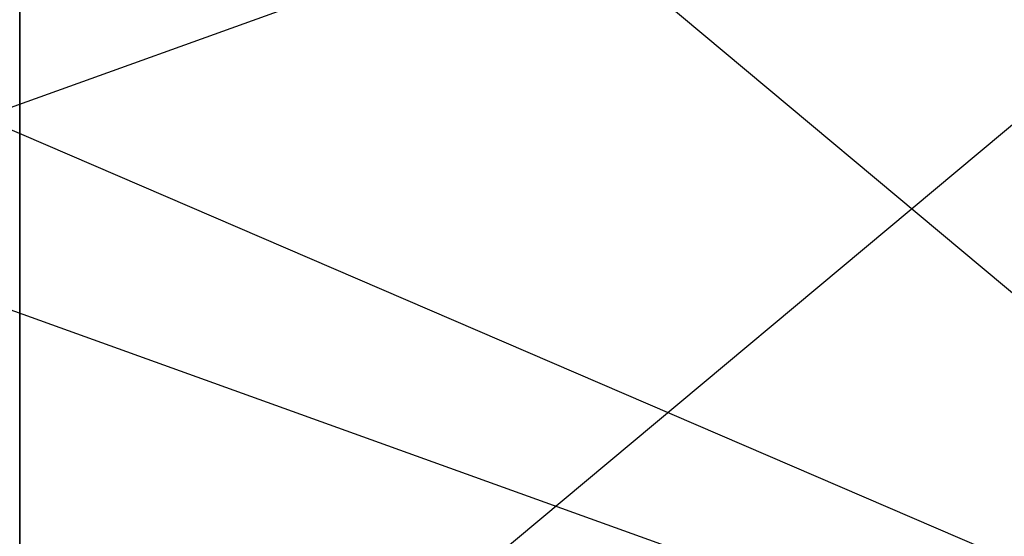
# Model space of a CAD drawing. Extents: x 0 to 0.987, y -0.451 to 0.
# Tile 31 of 33: x 0.557 to 0.772, y -0.339 to -0.226. Entities that reach past the tile are written whole.
import ezdxf

# ---------------------------------------------------------------- set-up
doc = ezdxf.new("R2010")
doc.units = 0
for name, color, linetype in [('L10_SCHUBO_N_A700ZZ__6___REPLAC', 7, 'CONTINUOUS'), ('L22_SCHUBU_N_A69000__2___REPLAC', 7, 'CONTINUOUS'), ('L3_KORPUS_N_A69000__0___REPLACE', 7, 'CONTINUOUS')]:
    doc.layers.add(name, color=color, linetype=linetype)

msp = doc.modelspace()

# ---------------------------------------------------------------- linework, layer by layer
at = {"layer": 'L10_SCHUBO_N_A700ZZ__6___REPLAC', "color": 8}
for points, invisible_edges in [([(0.946513, -0.104, 0.2334), (0.556997, -0.43, 0.2334), (0.556997, -0.104, 0.2334), (0.946513, -0.104, 0.2334)], 13), ([(0.556997, -0.43, 0.2334), (0.946513, -0.104, 0.2334), (0.946513, -0.43, 0.2334), (0.556997, -0.43, 0.2334)], 14), ([(0.946513, -0.43, 0.2494), (0.556997, -0.104, 0.2494), (0.556997, -0.43, 0.2494), (0.946513, -0.43, 0.2494)], 13), ([(0.556997, -0.104, 0.2494), (0.946513, -0.43, 0.2494), (0.946513, -0.104, 0.2494), (0.556997, -0.104, 0.2494)], 14)]:
    msp.add_3dface(points, dxfattribs=dict(at, invisible_edges=invisible_edges))
at = {"layer": 'L22_SCHUBU_N_A69000__2___REPLAC', "color": 8}
for points, invisible_edges in [([(0.9465, -0.43, 0.0494), (0.0405, -0.104, 0.0494), (0.0405, -0.43, 0.0494), (0.9465, -0.43, 0.0494)], 13), ([(0.0405, -0.104, 0.0494), (0.9465, -0.43, 0.0494), (0.946513, -0.104, 0.0494), (0.0405, -0.104, 0.0494)], 14), ([(0.946513, -0.104, 0.0334), (0.0405, -0.43, 0.0334), (0.0405, -0.104, 0.0334), (0.946513, -0.104, 0.0334)], 13), ([(0.0405, -0.43, 0.0334), (0.946513, -0.104, 0.0334), (0.9465, -0.43, 0.0334), (0.0405, -0.43, 0.0334)], 14)]:
    msp.add_3dface(points, dxfattribs=dict(at, invisible_edges=invisible_edges))
at = {"layer": 'L3_KORPUS_N_A69000__0___REPLACE', "color": 8}
for points, invisible_edges in [([(0.968, -0.4275, 0.0195), (0.019, -0.019, 0.0195), (0.019, -0.4275, 0.0195), (0.968, -0.4275, 0.0195)], 13), ([(0.019, -0.019, 0.0195), (0.968, -0.4275, 0.0195), (0.968, -0.019, 0.0195), (0.019, -0.019, 0.0195)], 14), ([(0.968, -0.019, 0.0005), (0.019, -0.4275, 0.0005), (0.019, -0.019, 0.0005), (0.968, -0.019, 0.0005)], 13), ([(0.019, -0.4275, 0.0005), (0.968, -0.019, 0.0005), (0.968, -0.4275, 0.0005), (0.019, -0.4275, 0.0005)], 14)]:
    msp.add_3dface(points, dxfattribs=dict(at, invisible_edges=invisible_edges))

doc.saveas('drawing.dxf')
